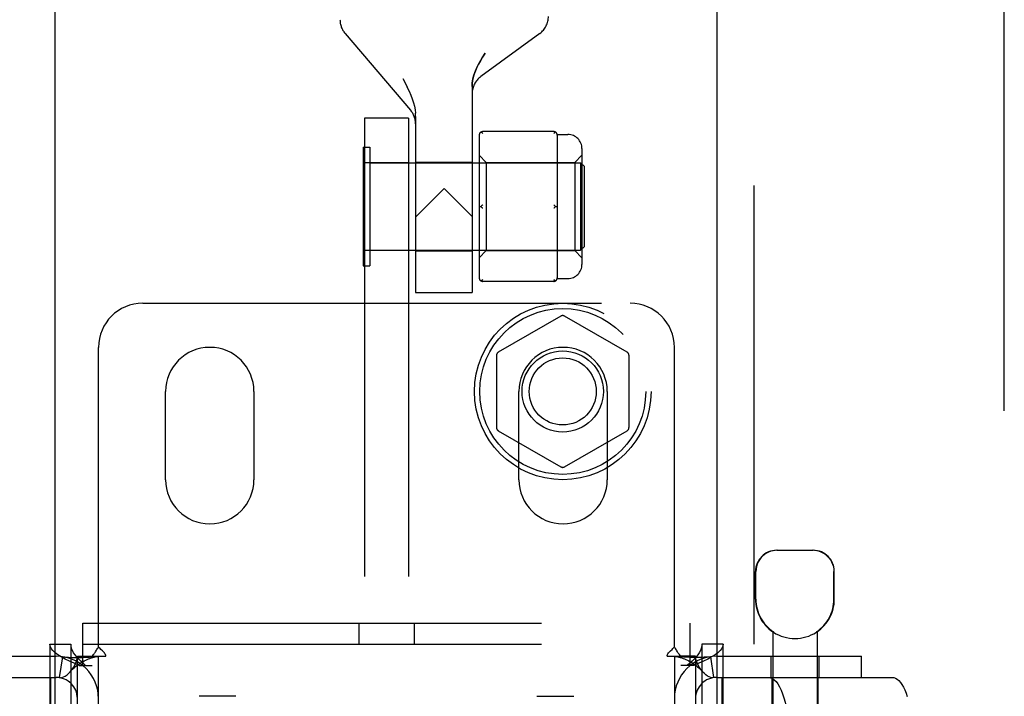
# Model space of a CAD drawing. Header units: inches. Extents: x 0 to 236, y 0 to 153.
# Tile 42 of 99: x 94.59 to 97.38, y 58 to 59.92. Entities that reach past the tile are written whole.
import ezdxf

# ---------------------------------------------------------------- set-up
doc = ezdxf.new("R2010")
doc.units = ezdxf.units.IN
doc.header["$LTSCALE"] = 12.986111
doc.header["$MEASUREMENT"] = 0
doc.linetypes.add('HIDDEN', pattern=[0.2, 0.1, -0.1])
for name, color, linetype in [('DEFAULT_2', 8, 'HIDDEN'), ('DOOR_2_ASSEMBLY', 7, 'CONTINUOUS'), ('DOOR_3_ASSEMBLY', 7, 'CONTINUOUS')]:
    doc.layers.add(name, color=color, linetype=linetype)

msp = doc.modelspace()

# ---------------------------------------------------------------- linework, layer by layer
at = {"layer": 'DEFAULT_2', "color": 8, "linetype": 'HIDDEN'}
for p, q in [((97.3761, 17.2568), (97.3761, 96.2268)), ((95.51, 59.8811), (95.6953, 59.6636)), ((96.0611, 59.881), (95.8942, 59.7587)), ((95.6735, 59.7538), (95.6799, 59.7414)), ((95.6911, 59.7177), (95.6858, 59.7293)), ((95.6911, 59.7177), (95.6959, 59.7064)), ((95.6959, 59.7064), (95.7, 59.6954)), ((95.8696, 59.7306), (95.8696, 59.1468)), ((95.7, 59.6955), (95.7034, 59.6848)), ((95.7034, 59.6849), (95.7061, 59.6747)), ((95.7061, 59.6748), (95.708, 59.6649)), ((95.708, 59.665), (95.7092, 59.6552)), ((95.7096, 59.6458), (95.7092, 59.6553)), ((95.5646, 59.6408), (95.5646, 54.3908)), ((95.6896, 59.6408), (95.5646, 59.6408)), ((95.6896, 59.6408), (95.6896, 54.3908)), ((95.7096, 59.6458), (95.7096, 59.1468)), ((95.8896, 59.5929), (95.8896, 59.1886)), ((96.1006, 59.6029), (95.8996, 59.6029)), ((96.1105, 59.5948), (96.1406, 59.5948)), ((96.1106, 59.5929), (96.1106, 59.5154)), ((95.5616, 59.5593), (95.5616, 59.2223)), ((95.5616, 59.5593), (95.5796, 59.5593)), ((95.5796, 59.5593), (95.5796, 59.2223)), ((95.8896, 59.5358), (95.9096, 59.5158)), ((96.1606, 59.5158), (96.1806, 59.5358)), ((96.1806, 59.5548), (96.1806, 59.2268)), ((95.5646, 59.5158), (95.6896, 59.5158)), ((95.5796, 59.5148), (96.1766, 59.5148)), ((95.7096, 59.5168), (95.8696, 59.5168)), ((95.9096, 59.5158), (95.9096, 59.2658)), ((95.9096, 59.5158), (96.1606, 59.5158)), ((96.1606, 59.5158), (96.1606, 59.2658)), ((96.1766, 59.5148), (96.1766, 59.2668)), ((96.1866, 59.5048), (96.1766, 59.5148)), ((96.1866, 59.5048), (96.1866, 59.2768)), ((96.1106, 59.4683), (96.1106, 59.3132)), ((95.7906, 59.4418), (95.7096, 59.3608)), ((95.8696, 59.3628), (95.7906, 59.4418)), ((95.8896, 59.3908), (95.8946, 59.3908)), ((96.1056, 59.3908), (96.1106, 59.3908)), ((95.6896, 59.2658), (95.5646, 59.2658)), ((95.5796, 59.2668), (96.1766, 59.2668)), ((95.7096, 59.2648), (95.8696, 59.2648)), ((95.8896, 59.2458), (95.9096, 59.2658)), ((95.9096, 59.2658), (96.1606, 59.2658)), ((96.1106, 59.2661), (96.1106, 59.1886)), ((96.1606, 59.2658), (96.1806, 59.2458)), ((96.1866, 59.2768), (96.1766, 59.2668)), ((95.5616, 59.2223), (95.5796, 59.2223)), ((96.1006, 59.1786), (95.8996, 59.1786)), ((96.1105, 59.1868), (96.1406, 59.1868)), ((95.7096, 59.1468), (95.8696, 59.1468)), ((94.9371, 59.1168), (96.3171, 59.1168)), ((96.1211, 59.0804), (95.9436, 58.9779)), ((96.3086, 58.9779), (96.1311, 59.0804)), ((94.8121, 58.1429), (94.8121, 58.9918)), ((96.4421, 58.1429), (96.4421, 58.9918)), ((95.9386, 58.9692), (95.9386, 58.7643)), ((96.3136, 58.9692), (96.3136, 58.7643)), ((95.0021, 58.6168), (95.0021, 58.8668)), ((95.2521, 58.8668), (95.2521, 58.6168)), ((96.0021, 58.6168), (96.0021, 58.8668)), ((96.2521, 58.8668), (96.2521, 58.6168)), ((95.9436, 58.7556), (96.1211, 58.6531)), ((96.1311, 58.6531), (96.3086, 58.7556)), ((96.7319, 58.4168), (96.8349, 58.4168)), ((96.6719, 58.2783), (96.6719, 58.3568)), ((96.6729, 58.2783), (96.6729, 58.3568)), ((96.8939, 58.2783), (96.8939, 58.3568)), ((96.8949, 58.2783), (96.8949, 58.3568)), ((94.7676, 58.0908), (94.7676, 58.2108)), ((94.7676, 58.2108), (96.4866, 58.2108)), ((95.5491, 58.2108), (95.5491, 58.1508)), ((95.7051, 58.2108), (95.7051, 58.1508)), ((96.4866, 58.0908), (96.4866, 58.2108)), ((96.7209, 58.1859), (96.7209, 54.7168)), ((96.7227, 58.1859), (96.7209, 58.1859)), ((96.7227, 58.1859), (96.7227, 58.1847)), ((96.8441, 58.1859), (96.8441, 58.1847)), ((96.8459, 58.1859), (96.8441, 58.1859)), ((96.8459, 58.1859), (96.8459, 54.7168)), ((94.6741, 58.1508), (94.6741, 55.0828)), ((94.6741, 58.1508), (94.7341, 58.1508)), ((94.7341, 58.1508), (94.7341, 55.0828)), ((94.7676, 58.1508), (96.4866, 58.1508)), ((96.5201, 58.1508), (96.5201, 55.0828)), ((96.5801, 58.1508), (96.5201, 58.1508)), ((96.5801, 55.0828), (96.5801, 58.1508)), ((94.2821, 58.1168), (94.6921, 58.1168)), ((94.7099, 58.1154), (94.701, 58.0561)), ((94.7521, 55.1168), (94.7521, 58.1168)), ((94.7521, 58.1168), (94.7938, 58.1168)), ((94.7938, 58.1168), (94.833, 58.1168)), ((94.8121, 55.1168), (94.8121, 58.1168)), ((96.4213, 58.1168), (96.4604, 58.1168)), ((96.4421, 58.1168), (96.4421, 55.1168)), ((96.5021, 58.1168), (96.4604, 58.1168)), ((96.5021, 58.1168), (96.5021, 55.1168)), ((96.5443, 58.1154), (96.5532, 58.0561)), ((96.5621, 58.1168), (96.9721, 58.1168)), ((96.7154, 58.1168), (96.7154, 58.0568)), ((96.8514, 58.1168), (96.8514, 58.0568)), ((96.9721, 58.0568), (96.9721, 58.1168)), ((94.7571, 58.0908), (94.7941, 58.0908)), ((96.4972, 58.0908), (96.4601, 58.0908)), ((94.2821, 58.0568), (94.6921, 58.0568)), ((94.6766, 57.9788), (94.6766, 58.0568)), ((96.5621, 58.0568), (96.9721, 58.0568)), ((96.5776, 57.9788), (96.5776, 58.0568)), ((96.7184, 58.0568), (96.7184, 57.9788)), ((96.8484, 58.0568), (96.8484, 57.9788)), ((96.9721, 58.0568), (97.0586, 58.0568)), ((95.2011, 58.0032), (95.0971, 58.0032)), ((96.0531, 58.0032), (96.1571, 58.0032))]:
    msp.add_line(p, q, dxfattribs=at)
for points in [[(95.8696, 59.7306), (95.8702, 59.7412), (95.8719, 59.7521), (95.8748, 59.7633), (95.8788, 59.7749), (95.8841, 59.7868), (95.8904, 59.799), (95.8978, 59.8117), (95.9061, 59.8247)], [(95.9061, 59.8247), (95.8993, 59.814), (95.8931, 59.8038), (95.8876, 59.7939), (95.8828, 59.7843), (95.8788, 59.7748), (95.8755, 59.7655), (95.8729, 59.7564), (95.871, 59.7475), (95.87, 59.7389), (95.8696, 59.7306)], [(95.6799, 59.7414), (95.6858, 59.7293), (95.6911, 59.7177)], [(95.8996, 59.5979), (95.8988, 59.5987), (95.8979, 59.5993), (95.8971, 59.6), (95.8962, 59.6006), (95.8954, 59.6011), (95.8946, 59.6016)], [(96.1056, 59.6016), (96.1048, 59.6011), (96.104, 59.6006), (96.1032, 59.6), (96.1023, 59.5993), (96.1015, 59.5987), (96.1006, 59.5979)], [(96.1106, 59.5154), (96.1106, 59.5082), (96.1105, 59.5006), (96.1105, 59.4928), (96.1105, 59.4847), (96.1106, 59.4765), (96.1106, 59.4683)], [(95.8996, 59.3958), (95.8988, 59.395), (95.8979, 59.3942), (95.8971, 59.3934), (95.8962, 59.3925), (95.8954, 59.3917), (95.8946, 59.3908)], [(95.8996, 59.3858), (95.8988, 59.3865), (95.8979, 59.3873), (95.8971, 59.3881), (95.8962, 59.389), (95.8954, 59.3899), (95.8946, 59.3908)], [(96.1056, 59.3908), (96.1048, 59.3917), (96.104, 59.3925), (96.1032, 59.3934), (96.1023, 59.3942), (96.1015, 59.395), (96.1006, 59.3958)], [(96.1056, 59.3908), (96.1048, 59.3899), (96.104, 59.389), (96.1032, 59.3881), (96.1023, 59.3873), (96.1015, 59.3865), (96.1006, 59.3858)], [(96.1106, 59.3132), (96.1106, 59.305), (96.1105, 59.2969), (96.1105, 59.2888), (96.1105, 59.2809), (96.1106, 59.2733), (96.1106, 59.2661)], [(95.8996, 59.1836), (95.8988, 59.1829), (95.8979, 59.1822), (95.8971, 59.1815), (95.8962, 59.181), (95.8954, 59.1804), (95.8946, 59.1799)], [(96.1056, 59.1799), (96.1048, 59.1804), (96.104, 59.181), (96.1032, 59.1815), (96.1023, 59.1822), (96.1015, 59.1829), (96.1006, 59.1836)], [(96.7341, 58.4168), (96.7279, 58.4165), (96.7217, 58.4156), (96.7153, 58.4139), (96.709, 58.4116), (96.7029, 58.4085), (96.6972, 58.4048), (96.692, 58.4004), (96.6872, 58.3955), (96.683, 58.3899), (96.6794, 58.3838), (96.6766, 58.3773), (96.6745, 58.3705), (96.6733, 58.3637), (96.6729, 58.3568)], [(96.8795, 58.3955), (96.8748, 58.4004), (96.8696, 58.4048), (96.8638, 58.4085), (96.8577, 58.4116), (96.8514, 58.4139), (96.8451, 58.4156), (96.8388, 58.4165), (96.8326, 58.4168)], [(96.8795, 58.3955), (96.8838, 58.3899), (96.8874, 58.3838), (96.8902, 58.3773), (96.8923, 58.3705), (96.8935, 58.3637), (96.8939, 58.3568)], [(94.7571, 58.0908), (94.743, 58.0968), (94.7298, 58.1028), (94.7176, 58.1088), (94.7067, 58.1148), (94.697, 58.1208), (94.689, 58.1268), (94.6826, 58.1328), (94.6779, 58.1388), (94.6751, 58.1448), (94.6741, 58.1508)], [(94.7756, 58.0908), (94.7686, 58.0968), (94.762, 58.1028), (94.7559, 58.1088), (94.7504, 58.1148), (94.7456, 58.1208), (94.7416, 58.1268), (94.7383, 58.1328), (94.736, 58.1388), (94.7346, 58.1448), (94.7341, 58.1508)], [(94.8061, 58.1337), (94.8075, 58.136), (94.809, 58.1384), (94.8106, 58.1407), (94.8121, 58.1429)], [(94.8186, 58.1362), (94.8163, 58.1384), (94.8141, 58.1406), (94.8121, 58.1429)], [(96.4312, 58.1322), (96.4357, 58.1362), (96.438, 58.1384), (96.4401, 58.1406), (96.4421, 58.1429)], [(96.4507, 58.1296), (96.4482, 58.1336), (96.4468, 58.1359), (96.4452, 58.1383), (96.4437, 58.1407), (96.4421, 58.1429)], [(96.5201, 58.1508), (96.5197, 58.1448), (96.5182, 58.1388), (96.5159, 58.1328), (96.5127, 58.1268), (96.5087, 58.1208), (96.5039, 58.1148), (96.4984, 58.1088), (96.4923, 58.1028), (96.4857, 58.0968), (96.4787, 58.0908)], [(96.5801, 58.1508), (96.5792, 58.1448), (96.5764, 58.1388), (96.5717, 58.1328), (96.5653, 58.1268), (96.5572, 58.1208), (96.5476, 58.1148), (96.5366, 58.1088), (96.5244, 58.1028), (96.5112, 58.0968), (96.4972, 58.0908)], [(94.7099, 58.1154), (94.7184, 58.1144), (94.7274, 58.1138), (94.7364, 58.1134), (94.7451, 58.1133), (94.7534, 58.1133), (94.761, 58.1134), (94.768, 58.1135), (94.7745, 58.1138), (94.7807, 58.114), (94.7864, 58.1143), (94.7919, 58.1146), (94.7969, 58.115), (94.8014, 58.1153), (94.8052, 58.1157), (94.8082, 58.116), (94.8097, 58.1162)], [(94.7321, 58.0728), (94.7326, 58.0734), (94.737, 58.0789), (94.7411, 58.0849), (94.7448, 58.0912), (94.7479, 58.098), (94.7502, 58.1047), (94.7516, 58.1109), (94.7521, 58.1168)], [(94.7321, 58.0728), (94.7349, 58.0759), (94.7388, 58.0799), (94.7428, 58.0837), (94.7468, 58.0872), (94.7509, 58.0904), (94.755, 58.0935), (94.7591, 58.0963), (94.7632, 58.0989), (94.7674, 58.1013), (94.7715, 58.1036), (94.7757, 58.1056), (94.7798, 58.1075), (94.7839, 58.1092), (94.7879, 58.1107), (94.7918, 58.112), (94.7956, 58.1132), (94.7993, 58.1142), (94.8028, 58.115), (94.8062, 58.1156), (94.8092, 58.1161), (94.8103, 58.1163)], [(94.7938, 58.1168), (94.796, 58.1192), (94.7979, 58.1214), (94.7995, 58.1235), (94.801, 58.1256), (94.8023, 58.1276), (94.8036, 58.1296), (94.8061, 58.1337)], [(94.8103, 58.1163), (94.8117, 58.1166), (94.8121, 58.1168)], [(94.833, 58.1168), (94.8324, 58.1191), (94.8315, 58.1215), (94.8302, 58.1239), (94.8286, 58.1262), (94.8269, 58.1283), (94.8251, 58.1303), (94.823, 58.1322), (94.8186, 58.1362)], [(96.4213, 58.1168), (96.4219, 58.1191), (96.4227, 58.1215), (96.424, 58.1239), (96.4256, 58.1263), (96.4273, 58.1283), (96.4292, 58.1303), (96.4312, 58.1322)], [(96.4451, 58.1161), (96.4439, 58.1163), (96.4426, 58.1166), (96.4421, 58.1168)], [(96.5443, 58.1154), (96.5358, 58.1144), (96.5269, 58.1138), (96.5179, 58.1134), (96.5091, 58.1133), (96.5009, 58.1133), (96.4932, 58.1134), (96.4862, 58.1135), (96.4797, 58.1138), (96.4736, 58.114), (96.4678, 58.1143), (96.4624, 58.1146), (96.4574, 58.115), (96.4529, 58.1153), (96.4491, 58.1157), (96.4461, 58.116), (96.4445, 58.1162)], [(96.4451, 58.1161), (96.4482, 58.1156), (96.4516, 58.1149), (96.4552, 58.1141), (96.4589, 58.1131), (96.4628, 58.1119), (96.4667, 58.1106), (96.4707, 58.1091), (96.4748, 58.1074), (96.4789, 58.1055), (96.483, 58.1034), (96.4872, 58.1012), (96.4913, 58.0988), (96.4954, 58.0961), (96.4995, 58.0933), (96.5035, 58.0903), (96.5076, 58.087), (96.5116, 58.0836), (96.5155, 58.0798), (96.5195, 58.0758), (96.5222, 58.0728)], [(96.4604, 58.1168), (96.4583, 58.1192), (96.4564, 58.1214), (96.4547, 58.1235), (96.4533, 58.1256), (96.4519, 58.1276), (96.4507, 58.1296)], [(96.5222, 58.0728), (96.5216, 58.0734), (96.5173, 58.0789), (96.5132, 58.0849), (96.5095, 58.0912), (96.5064, 58.098), (96.504, 58.1046), (96.5026, 58.1109), (96.5021, 58.1168)], [(94.701, 58.0561), (94.7045, 58.0559), (94.7085, 58.0565), (94.7131, 58.0581), (94.718, 58.0607), (94.723, 58.0642), (94.728, 58.0685), (94.7321, 58.0728)], [(96.5532, 58.0561), (96.5497, 58.0559), (96.5457, 58.0565), (96.5411, 58.0581), (96.5362, 58.0607), (96.5312, 58.0642), (96.5263, 58.0685), (96.5222, 58.0728)], [(96.7085, 58.0568), (96.7141, 58.056), (96.7195, 58.0537), (96.7249, 58.05), (96.7302, 58.0447), (96.7352, 58.0381), (96.74, 58.0301), (96.7444, 58.0209), (96.7485, 58.0105), (96.7523, 57.999), (96.7556, 57.9865), (96.7584, 57.9732), (96.7608, 57.9592), (96.7627, 57.9446), (96.764, 57.9296), (96.7648, 57.9143), (96.7651, 57.8988)], [(97.0586, 58.0568), (97.0634, 58.0562), (97.0682, 58.0545), (97.0729, 58.0516), (97.0776, 58.0476), (97.082, 58.0426), (97.0864, 58.0365), (97.0905, 58.0293), (97.0943, 58.0213), (97.0979, 58.0124), (97.1013, 58.0025)]]:
    msp.add_lwpolyline(points, dxfattribs=at)
for radius in [0.25, 0.235, 0.115, 0.095]:
    msp.add_circle((96.1261, 58.8668), radius, dxfattribs=at)
for centre, radius, start, end in [((96.0256, 59.9294), 0.06, 306.2189, 0.0001), ((95.5556, 59.92), 0.06, 179.9998, 220.4307), ((95.9296, 59.7103), 0.06, 126.2189, 180), ((95.6496, 59.6247), 0.06, 360, 40.431), ((95.8996, 59.5929), 0.01, 90, 180), ((96.1006, 59.5929), 0.01, 0, 90), ((96.1406, 59.5548), 0.04, 0, 90), ((96.1406, 59.2268), 0.04, 270, 360), ((95.8996, 59.1886), 0.01, 180, 270), ((96.1006, 59.1886), 0.01, 270, 360), ((94.9371, 58.9918), 0.125, 90, 180), ((96.3171, 58.9918), 0.125, 0, 90), ((96.1261, 59.0717), 0.01, 60.0037, 119.9986), ((95.1271, 58.8668), 0.125, 0, 180), ((96.1271, 58.8668), 0.125, 0, 180), ((95.9486, 58.9692), 0.01, 120.0031, 179.9988), ((96.3036, 58.9692), 0.01, 0.0034, 59.9992), ((95.9486, 58.7643), 0.01, 180.0034, 239.9992), ((96.3036, 58.7643), 0.01, 300.0031, 359.9988), ((96.1261, 58.6618), 0.01, 240.0037, 299.9986), ((95.1271, 58.6168), 0.125, 180, 360), ((96.1271, 58.6168), 0.125, 180, 360), ((96.7319, 58.3568), 0.06, 90, 180), ((96.8349, 58.3568), 0.06, 0, 90), ((96.7834, 58.2783), 0.1115, 180, 235.907), ((96.7834, 58.2783), 0.1105, 180, 236.6915), ((96.7834, 58.2783), 0.1105, 303.3085, 360), ((96.7834, 58.2783), 0.1115, 304.093, 360), ((96.7834, 58.2783), 0.1115, 237.033, 302.967), ((94.6921, 57.9968), 0.12, 0, 90), ((96.5621, 57.9968), 0.12, 90, 180), ((94.6921, 57.9968), 0.06, 0, 90), ((96.5621, 57.9968), 0.06, 90, 180)]:
    msp.add_arc(centre, radius, start, end, dxfattribs=at)
at = {"layer": 'DOOR_2_ASSEMBLY', "color": 3, "linetype": 'Continuous'}
msp.add_line((96.5636, 16.5958), (96.5636, 96.8878), dxfattribs=at)
at = {"layer": 'DOOR_2_ASSEMBLY', "color": 8, "linetype": 'HIDDEN'}
msp.add_line((96.6676, 16.5958), (96.6676, 96.8878), dxfattribs=at)
at = {"layer": 'DOOR_3_ASSEMBLY', "color": 3, "linetype": 'Continuous'}
msp.add_line((94.6886, 96.8878), (94.6886, 16.5958), dxfattribs=at)

doc.saveas('drawing.dxf')
